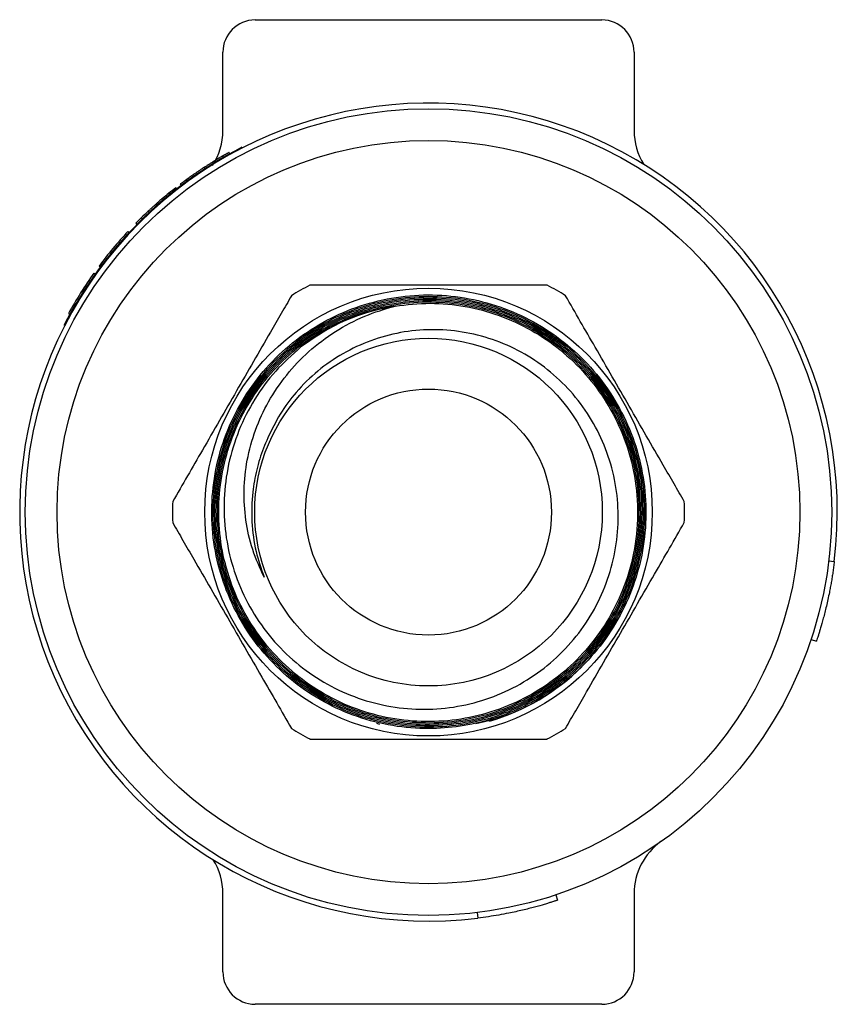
# Model space of a CAD drawing. Header units: inches. Extents: x 3.16 to 12.52, y 1.38 to 9.55.
# Tile 3 of 10: x 7.79 to 8.29, y 1.38 to 1.99. Entities that reach past the tile are written whole.
import ezdxf

# ---------------------------------------------------------------- set-up
doc = ezdxf.new("R2010")
doc.units = ezdxf.units.IN
doc.header["$MEASUREMENT"] = 0

msp = doc.modelspace()

# ---------------------------------------------------------------- linework, layer by layer
at = {"color": 7, "linetype": 'Continuous', "lineweight": 25}
for p, q in [((7.93187, 1.99232), (8.14687, 1.99232)), ((7.93336, 1.99232), (7.93603, 1.9925)), ((7.93603, 1.9925), (8.14272, 1.9925)), ((7.93603, 1.9925), (7.93603, 1.99232)), ((8.14272, 1.9925), (8.14538, 1.99232)), ((8.14272, 1.9925), (8.14272, 1.99232)), ((7.91187, 1.92373), (7.91187, 1.97232)), ((8.16687, 1.97232), (8.16687, 1.92373)), ((7.91578, 1.91028), (7.91626, 1.90941)), ((7.92392, 1.91299), (7.92371, 1.91338)), ((7.91173, 1.90798), (7.91223, 1.90713)), ((7.90028, 1.90095), (7.90082, 1.90013)), ((7.8892, 1.89331), (7.88978, 1.89251)), ((7.88266, 1.88838), (7.88327, 1.8876)), ((7.88548, 1.89055), (7.88608, 1.88976)), ((7.87439, 1.88165), (7.87502, 1.8809)), ((7.87844, 1.88502), (7.87906, 1.88426)), ((7.8656, 1.87384), (7.86627, 1.87312)), ((7.86122, 1.86966), (7.86191, 1.86895)), ((7.85786, 1.86631), (7.85856, 1.86562)), ((7.85293, 1.86117), (7.85365, 1.8605)), ((7.83507, 1.83978), (7.83586, 1.8392)), ((7.83192, 1.83547), (7.83272, 1.8349)), ((7.81613, 1.81039), (7.81699, 1.80991)), ((8.28754, 1.65715), (8.29102, 1.65673)), ((8.2766, 1.60845), (8.27993, 1.60734)), ((8.00711, 1.55645), (8.00895, 1.55579)), ((8.08033, 1.55885), (8.06866, 1.556)), ((7.91187, 1.40232), (7.91187, 1.45091)), ((8.11824, 1.45008), (8.11935, 1.44676)), ((8.16687, 1.45091), (8.16687, 1.40232)), ((8.06954, 1.43914), (8.06996, 1.43567)), ((8.14687, 1.38232), (7.93187, 1.38232)), ((7.93603, 1.38226), (7.93455, 1.38232)), ((7.93603, 1.38232), (7.93603, 1.38226)), ((8.14272, 1.38226), (7.93603, 1.38226)), ((8.14419, 1.38232), (8.14272, 1.38226)), ((8.14272, 1.38232), (8.14272, 1.38226))]:
    msp.add_line(p, q, dxfattribs=at)
for radius in [0.25, 0.23031, 0.13875, 0.10774, 0.07625]:
    msp.add_circle((8.03937, 1.68732), radius, dxfattribs=at)
for centre, radius, start, end in [((7.93187, 1.97232), 0.02, 90, 180), ((8.14687, 1.97232), 0.02, 0, 90), ((8.03937, 1.68732), 0.2535, 353.06888, 276.93112), ((7.8725, 1.92373), 0.03937, 326.89511, 0), ((8.20624, 1.92373), 0.03937, 180, 212.10132), ((8.03937, 1.68732), 0.25394, 117.09507, 152.90452), ((8.03937, 1.68732), 0.25492, 127.93338, 129.14586), ((8.03937, 1.68732), 0.25492, 132.9729, 134.3333), ((8.03937, 1.68732), 0.25492, 134.3333, 135.39996), ((8.03937, 1.68732), 0.25492, 136.99994, 143.26653), ((8.03937, 1.68732), 0.25492, 144.46652, 151.13311), ((8.03937, 1.68732), 0.15875, 117.64656, 122.35344), ((8.03937, 1.68732), 0.15875, 57.64656, 62.35344), ((8.03937, 1.68732), 0.1294, 99.22502, 127.67259), ((8.03937, 1.68732), 0.15875, 177.64656, 182.35344), ((8.03937, 1.68732), 0.15875, 357.64656, 2.35344), ((8.03937, 1.68732), 0.135, 286.30096, 314.74773), ((8.03937, 1.68732), 0.15875, 237.64656, 242.35344), ((8.03937, 1.68732), 0.15875, 297.64656, 302.35344), ((8.20624, 1.45091), 0.03937, 125.21643, 180), ((7.8725, 1.45091), 0.03937, 0, 32.10132), ((7.93187, 1.40232), 0.02, 180, 270), ((8.14687, 1.40232), 0.02, 270, 0)]:
    msp.add_arc(centre, radius, start, end, dxfattribs=at)
for points, knots in [([(7.91578, 1.91028), (7.91578, 1.91027), (7.91577, 1.91027), (7.91575, 1.91026), (7.91575, 1.91026), (7.91574, 1.91025), (7.91574, 1.91025), (7.91574, 1.91025), (7.91574, 1.91025), (7.91573, 1.91025), (7.91573, 1.91025), (7.91572, 1.91024), (7.9157, 1.91023), (7.91565, 1.9102), (7.91562, 1.91018), (7.91544, 1.91008), (7.91521, 1.90996), (7.91474, 1.9097), (7.91456, 1.90959), (7.91425, 1.90942), (7.91413, 1.90935), (7.9139, 1.90922), (7.91378, 1.90915), (7.9135, 1.90899), (7.91336, 1.90891), (7.91314, 1.90879), (7.91307, 1.90875), (7.91296, 1.90869), (7.91292, 1.90866), (7.91286, 1.90863), (7.91284, 1.90862), (7.91281, 1.9086), (7.91278, 1.90859), (7.91255, 1.90846), (7.91221, 1.90826), (7.91173, 1.90798)], [0, 0, 0, 0, 0.0625, 0.0625, 0.09375, 0.09375, 0.109375, 0.109375, 0.117188, 0.117188, 0.125, 0.125, 0.1875, 0.1875, 0.25, 0.25, 0.5, 0.5, 0.625, 0.625, 0.6875, 0.6875, 0.75, 0.75, 0.8125, 0.8125, 0.84375, 0.84375, 0.859375, 0.859375, 0.867188, 0.867188, 0.875, 0.875, 1, 1, 1, 1]), ([(7.91173, 1.90798), (7.9115, 1.90785), (7.91129, 1.90773), (7.91103, 1.90757), (7.91094, 1.90752), (7.91083, 1.90746), (7.91079, 1.90744), (7.91074, 1.90741), (7.91072, 1.9074), (7.91069, 1.90738), (7.91068, 1.90737), (7.91047, 1.90725), (7.91028, 1.90714), (7.90988, 1.9069), (7.90968, 1.90678), (7.90859, 1.90614), (7.90768, 1.90559), (7.90623, 1.9047), (7.90572, 1.90439), (7.90468, 1.90375), (7.90412, 1.9034), (7.9033, 1.90289), (7.90303, 1.90271), (7.90262, 1.90245), (7.90248, 1.90237), (7.90228, 1.90224), (7.90221, 1.90219), (7.90211, 1.90213), (7.90207, 1.9021), (7.902, 1.90206), (7.90196, 1.90203), (7.90157, 1.90178), (7.90102, 1.90143), (7.90028, 1.90095)], [0, 0, 0, 0, 0.0625, 0.0625, 0.09375, 0.09375, 0.109375, 0.109375, 0.117188, 0.117188, 0.125, 0.125, 0.1875, 0.1875, 0.25, 0.25, 0.5, 0.5, 0.625, 0.625, 0.75, 0.75, 0.8125, 0.8125, 0.84375, 0.84375, 0.859375, 0.859375, 0.867188, 0.867188, 0.875, 0.875, 1, 1, 1, 1]), ([(7.90028, 1.90095), (7.89991, 1.90071), (7.89959, 1.9005), (7.89917, 1.90022), (7.89905, 1.90014), (7.89888, 1.90003), (7.89882, 1.89999), (7.89874, 1.89994), (7.89872, 1.89992), (7.89867, 1.89989), (7.89866, 1.89988), (7.89808, 1.8995), (7.89754, 1.89914), (7.89645, 1.8984), (7.89592, 1.89804), (7.8949, 1.89735), (7.89439, 1.897), (7.89347, 1.89636), (7.89302, 1.89605), (7.89215, 1.89543), (7.89171, 1.89512), (7.89111, 1.89469), (7.89091, 1.89455), (7.89063, 1.89435), (7.89054, 1.89428), (7.89041, 1.89418), (7.89036, 1.89415), (7.8903, 1.89411), (7.89028, 1.89409), (7.89023, 1.89406), (7.8902, 1.89404), (7.88996, 1.89386), (7.88963, 1.89362), (7.8892, 1.89331)], [0, 0, 0, 0, 0.0625, 0.0625, 0.09375, 0.09375, 0.109375, 0.109375, 0.117188, 0.117188, 0.125, 0.125, 0.25, 0.25, 0.375, 0.375, 0.5, 0.5, 0.625, 0.625, 0.75, 0.75, 0.8125, 0.8125, 0.84375, 0.84375, 0.859375, 0.859375, 0.867188, 0.867188, 0.875, 0.875, 1, 1, 1, 1]), ([(7.8892, 1.89331), (7.88899, 1.89316), (7.88881, 1.89302), (7.88858, 1.89286), (7.88851, 1.89281), (7.88842, 1.89274), (7.88839, 1.89272), (7.88835, 1.89269), (7.88833, 1.89268), (7.88831, 1.89266), (7.8883, 1.89265), (7.88815, 1.89254), (7.88802, 1.89244), (7.88782, 1.8923), (7.88776, 1.89225), (7.88763, 1.89216), (7.88756, 1.89211), (7.88727, 1.89189), (7.88706, 1.89173), (7.88677, 1.89151), (7.88668, 1.89145), (7.8865, 1.89132), (7.88641, 1.89125), (7.88604, 1.89097), (7.88582, 1.89081), (7.88565, 1.89067), (7.88562, 1.89065), (7.88558, 1.89062), (7.88557, 1.89061), (7.88555, 1.8906), (7.88555, 1.8906), (7.88554, 1.89059), (7.88554, 1.89059), (7.88554, 1.89059), (7.88553, 1.89059), (7.88551, 1.89057), (7.8855, 1.89056), (7.88548, 1.89055)], [0, 0, 0, 0, 0.0625, 0.0625, 0.09375, 0.09375, 0.109375, 0.109375, 0.117188, 0.117188, 0.125, 0.125, 0.1875, 0.1875, 0.21875, 0.21875, 0.25, 0.25, 0.375, 0.375, 0.4375, 0.4375, 0.5, 0.5, 0.75, 0.75, 0.8125, 0.8125, 0.84375, 0.84375, 0.859375, 0.859375, 0.867188, 0.867188, 0.875, 0.875, 1, 1, 1, 1]), ([(7.87439, 1.88165), (7.87364, 1.88102), (7.873, 1.88046), (7.87217, 1.87975), (7.87192, 1.87953), (7.87158, 1.87923), (7.87147, 1.87913), (7.87131, 1.879), (7.87126, 1.87895), (7.87119, 1.87889), (7.87117, 1.87887), (7.87113, 1.87884), (7.87112, 1.87883), (7.8711, 1.87881), (7.8711, 1.87881), (7.87109, 1.8788), (7.87109, 1.8788), (7.87066, 1.87843), (7.87026, 1.87807), (7.86965, 1.87753), (7.86945, 1.87735), (7.86905, 1.87699), (7.86886, 1.87682), (7.86844, 1.87644), (7.86821, 1.87623), (7.86784, 1.87589), (7.86771, 1.87577), (7.8675, 1.87559), (7.86743, 1.87552), (7.86733, 1.87543), (7.86729, 1.87539), (7.86722, 1.87533), (7.86717, 1.87528), (7.86679, 1.87493), (7.86627, 1.87446), (7.8656, 1.87384)], [0, 0, 0, 0, 0.25, 0.25, 0.375, 0.375, 0.4375, 0.4375, 0.46875, 0.46875, 0.484375, 0.484375, 0.492188, 0.492188, 0.496094, 0.496094, 0.5, 0.5, 0.625, 0.625, 0.6875, 0.6875, 0.75, 0.75, 0.8125, 0.8125, 0.84375, 0.84375, 0.859375, 0.859375, 0.867188, 0.867188, 0.875, 0.875, 1, 1, 1, 1]), ([(8.11303, 1.82794), (8.10922, 1.82794), (8.09884, 1.82794), (8.08098, 1.82794), (8.06021, 1.82794), (8.03952, 1.82794), (8.01898, 1.82794), (7.99866, 1.82794), (7.98064, 1.82794), (7.96996, 1.82794), (7.96571, 1.82794)], [0, 0, 0, 0, 0.080989, 0.220146, 0.360047, 0.500014, 0.636945, 0.773819, 0.910055, 1, 1, 1, 1]), ([(7.95442, 1.82142), (7.95232, 1.81778), (7.94806, 1.81042), (7.94012, 1.79666), (7.93086, 1.78062), (7.91678, 1.75624), (7.90314, 1.73261), (7.8898, 1.7095), (7.88379, 1.69909), (7.88076, 1.69384)], [0, 0, 0, 0, 0.0891809, 0.1803609, 0.3217452, 0.4632684, 0.7475102, 0.8725077, 1, 1, 1, 1]), ([(8.01863, 1.81504), (8.02587, 1.81586), (8.04036, 1.81749), (8.06222, 1.81532), (8.08338, 1.80971), (8.10334, 1.80062), (8.12145, 1.78826), (8.13728, 1.77309), (8.15028, 1.75542), (8.16053, 1.7352), (8.16719, 1.71272), (8.16976, 1.68869), (8.16774, 1.6646), (8.16161, 1.64197), (8.15182, 1.6215), (8.13922, 1.60351), (8.12372, 1.58795), (8.10587, 1.57514), (8.08609, 1.56558), (8.06499, 1.5594), (8.04315, 1.55693), (8.02119, 1.55809), (7.99976, 1.56299), (7.97941, 1.57135), (7.9608, 1.58308), (7.94437, 1.59771), (7.93068, 1.61495), (7.92002, 1.6342), (7.91281, 1.655), (7.90912, 1.67671), (7.9092, 1.69873), (7.9129, 1.72044), (7.92028, 1.7412), (7.93096, 1.76047), (7.9448, 1.77762), (7.96127, 1.79227), (7.98001, 1.80388), (8.00041, 1.81226), (8.02194, 1.81701), (8.04397, 1.81816), (8.06587, 1.81551), (8.08704, 1.8093), (8.10684, 1.79955), (8.12477, 1.78667), (8.14023, 1.77091), (8.15289, 1.75282), (8.16226, 1.73282), (8.16822, 1.71155), (8.17044, 1.68957), (8.16902, 1.66752), (8.16384, 1.64604), (8.1552, 1.62569), (8.14319, 1.60713), (8.12829, 1.59079), (8.11081, 1.57724), (8.09134, 1.56675), (8.07035, 1.55975), (8.04849, 1.55629), (8.02637, 1.55664), (8.00459, 1.56062), (7.98382, 1.56827), (7.96458, 1.57924), (7.9475, 1.59334), (7.93298, 1.61007), (7.92153, 1.62904), (7.91336, 1.64964), (7.90884, 1.67133), (7.90794, 1.69348), (7.91086, 1.71546), (7.91735, 1.73666), (7.92738, 1.75644), (7.94054, 1.77431), (7.95656, 1.78966), (7.97489, 1.80217), (7.99509, 1.81135), (8.01654, 1.81708), (8.03865, 1.81906), (8.0608, 1.81737), (8.08232, 1.81191), (8.10267, 1.80298), (8.12118, 1.7907), (8.13743, 1.77554), (8.15083, 1.75781), (8.16115, 1.73812), (8.16793, 1.71694), (8.17114, 1.69494), (8.17054, 1.67271), (8.16628, 1.65087), (8.15835, 1.63008), (8.1471, 1.61088), (8.13272, 1.59389), (8.11574, 1.57949), (8.09655, 1.56821), (8.07575, 1.56024), (8.0539, 1.55595), (8.03163, 1.55532), (8.00958, 1.55851), (7.98834, 1.56528), (7.96859, 1.5756), (7.95079, 1.58902), (7.93555, 1.6053), (7.9232, 1.62387), (7.91421, 1.64428), (7.9087, 1.6659), (7.90698, 1.68815), (7.90893, 1.71038), (7.91467, 1.73195), (7.92388, 1.75228), (7.93645, 1.77074), (7.95188, 1.78689), (7.96985, 1.80015), (7.98976, 1.81029), (8.01111, 1.81685), (8.03326, 1.81982), (8.0556, 1.81895), (8.07749, 1.81442), (8.09828, 1.8062), (8.11745, 1.79467), (8.13435, 1.78002), (8.14862, 1.76279), (8.15973, 1.74337), (8.16749, 1.72238), (8.17155, 1.70036), (8.17192, 1.67798), (8.16846, 1.65586), (8.1614, 1.6346), (8.1508, 1.61487), (8.1371, 1.59715), (8.12056, 1.58203), (8.10176, 1.56983), (8.08114, 1.56104), (8.05935, 1.55576), (8.03698, 1.55429), (8.01466, 1.55652), (7.99306, 1.56254), (7.97273, 1.57203), (7.95433, 1.58487), (7.93829, 1.60057), (7.92517, 1.61878), (7.91522, 1.63891), (7.90887, 1.66045), (7.90615, 1.68274), (7.90729, 1.70517), (7.9121, 1.72712), (7.92061, 1.74791), (7.93242, 1.76703), (7.94733, 1.78385), (7.96482, 1.79799), (7.98446, 1.80892), (8.00565, 1.81647), (8.02781, 1.82029), (8.05031, 1.8204), (8.0725, 1.81666), (8.09377, 1.80932), (8.11348, 1.79844), (8.13113, 1.78446), (8.14612, 1.76766), (8.15816, 1.74863), (8.16675, 1.72781), (8.1718, 1.70585), (8.17302, 1.68335), (8.17051, 1.66095), (8.16421, 1.63931), (8.15443, 1.619), (8.14131, 1.60066), (8.12535, 1.58472), (8.1069, 1.57176), (8.08656, 1.562), (8.06484, 1.55587), (8.04241, 1.5534), (8.01988, 1.55481), (7.99789, 1.5599), (7.97709, 1.56869), (7.95801, 1.58078), (7.94129, 1.59597), (7.92729, 1.6137), (7.91654, 1.63357), (7.9092, 1.65495), (7.90563, 1.67726), (7.90577, 1.69987), (7.90979, 1.72212), (7.91742, 1.74341), (7.92859, 1.76308), (7.94284, 1.78066), (7.95989, 1.79553), (7.97916, 1.80739), (8.00018, 1.81578), (8.0223, 1.8206), (8.04493, 1.82156), (8.0674, 1.81878), (8.08907, 1.81219), (8.10937, 1.80213), (8.12764, 1.78873), (8.14347, 1.77251), (8.15628, 1.75381), (8.16585, 1.73326), (8.17175, 1.71137), (8.17397, 1.6888), (8.17229, 1.66618), (8.16691, 1.64414), (8.15784, 1.62334), (8.14546, 1.60432), (8.13001, 1.5877), (8.1128, 1.57443), (8.09456, 1.56457), (8.07599, 1.55777), (8.05662, 1.5538), (8.03591, 1.55261), (8.01428, 1.55486), (7.99238, 1.5609), (7.97182, 1.5706), (7.95314, 1.58355), (7.93695, 1.59951), (7.92361, 1.61792), (7.91362, 1.63835), (7.90712, 1.66015), (7.90445, 1.68274), (7.90554, 1.70547), (7.9105, 1.72768), (7.91905, 1.74878), (7.9311, 1.7681), (7.94615, 1.78518), (7.96392, 1.79943), (7.98379, 1.81057), (8.00528, 1.81813), (8.02772, 1.82206), (8.05051, 1.82209), (8.073, 1.81837), (8.09452, 1.81084), (8.11452, 1.79988), (8.13234, 1.78565), (8.14758, 1.76868), (8.15969, 1.74935), (8.16846, 1.72828), (8.17349, 1.70602), (8.17479, 1.68324), (8.17217, 1.66056), (8.16585, 1.63862), (8.15586, 1.61808), (8.14263, 1.59946), (8.1264, 1.58337), (8.10945, 1.57144), (8.09289, 1.56294), (8.08247, 1.55948), (8.07726, 1.55774)], [0, 0, 0, 0, 0.004058, 0.008116, 0.012174, 0.016231, 0.020291, 0.024351, 0.028412, 0.032473, 0.036944, 0.041414, 0.045885, 0.050356, 0.054422, 0.058487, 0.062554, 0.066621, 0.07069, 0.074759, 0.078829, 0.082899, 0.08697, 0.091042, 0.095115, 0.099188, 0.103262, 0.107337, 0.111413, 0.115488, 0.119566, 0.123643, 0.127722, 0.131801, 0.135881, 0.139961, 0.144043, 0.148125, 0.152208, 0.156291, 0.160375, 0.16446, 0.168546, 0.172632, 0.17672, 0.180807, 0.184896, 0.188985, 0.193075, 0.197166, 0.201258, 0.205349, 0.209443, 0.213536, 0.217631, 0.221726, 0.225822, 0.229918, 0.234016, 0.238113, 0.242213, 0.246312, 0.250412, 0.254513, 0.258615, 0.262717, 0.26682, 0.270924, 0.275029, 0.279134, 0.28324, 0.287346, 0.291454, 0.295562, 0.299671, 0.303781, 0.307891, 0.312002, 0.316114, 0.320227, 0.32434, 0.328454, 0.332569, 0.336684, 0.340801, 0.344917, 0.349035, 0.353153, 0.357273, 0.361392, 0.365513, 0.369634, 0.373756, 0.377879, 0.382003, 0.386126, 0.390252, 0.394377, 0.398504, 0.40263, 0.406759, 0.410887, 0.415016, 0.419146, 0.423277, 0.427408, 0.431541, 0.435673, 0.439807, 0.443941, 0.448077, 0.452212, 0.456349, 0.460486, 0.464624, 0.468763, 0.472903, 0.477042, 0.481184, 0.485325, 0.489468, 0.49361, 0.497754, 0.501899, 0.506044, 0.51019, 0.514337, 0.518484, 0.522632, 0.526781, 0.530931, 0.535081, 0.539232, 0.543384, 0.547537, 0.55169, 0.555844, 0.559998, 0.564154, 0.56831, 0.572467, 0.576624, 0.580783, 0.584942, 0.589102, 0.593262, 0.597424, 0.601585, 0.605748, 0.609912, 0.614076, 0.61824, 0.622406, 0.626572, 0.63074, 0.634907, 0.639076, 0.643245, 0.647415, 0.651586, 0.655757, 0.659929, 0.664102, 0.668276, 0.67245, 0.676625, 0.680801, 0.684977, 0.689155, 0.693332, 0.697511, 0.701691, 0.705871, 0.710052, 0.714234, 0.718415, 0.722599, 0.726782, 0.730967, 0.735152, 0.739338, 0.743525, 0.747712, 0.7519, 0.756089, 0.760278, 0.764469, 0.76866, 0.772852, 0.777044, 0.781238, 0.785431, 0.789626, 0.793821, 0.798018, 0.802214, 0.806412, 0.81061, 0.81481, 0.819009, 0.82321, 0.827411, 0.831613, 0.835815, 0.839479, 0.843143, 0.846808, 0.850472, 0.854678, 0.858884, 0.863092, 0.8673, 0.871509, 0.875718, 0.879929, 0.88414, 0.888352, 0.892564, 0.896777, 0.900991, 0.905206, 0.909421, 0.913637, 0.917854, 0.922072, 0.926289, 0.930509, 0.934728, 0.938949, 0.94317, 0.947392, 0.951614, 0.955838, 0.960062, 0.964287, 0.968512, 0.972739, 0.976965, 0.981193, 0.985422, 0.989651, 0.993881, 0.99694, 1, 1, 1, 1]), ([(8.19799, 1.69384), (8.19589, 1.69748), (8.19163, 1.70484), (8.18369, 1.7186), (8.17443, 1.73464), (8.16035, 1.75902), (8.14671, 1.78265), (8.13337, 1.80576), (8.12736, 1.81617), (8.12433, 1.82142)], [0, 0, 0, 0, 0.089181, 0.180361, 0.321745, 0.463268, 0.74751, 0.872508, 1, 1, 1, 1]), ([(7.93748, 1.64693), (7.9349, 1.6526), (7.92973, 1.66394), (7.9257, 1.68229), (7.92459, 1.70096), (7.92654, 1.71983), (7.93165, 1.73834), (7.93984, 1.75619), (7.95101, 1.77261), (7.96494, 1.78734), (7.98133, 1.79961), (7.99936, 1.80928), (8.01229, 1.81314), (8.01863, 1.81504)], [0, 0, 0, 0, 0.087117, 0.174248, 0.261265, 0.348292, 0.438636, 0.528989, 0.622184, 0.715391, 0.81151, 0.907643, 1, 1, 1, 1]), ([(8.01633, 1.81427), (8.01183, 1.81346), (8.00016, 1.81138), (7.98081, 1.80368), (7.96754, 1.79466), (7.96029, 1.78974)], [0, 0, 0, 0, 0.221838, 0.575261, 1, 1, 1, 1]), ([(7.96029, 1.78974), (7.95488, 1.78489), (7.94405, 1.77521), (7.93114, 1.75751), (7.92128, 1.73803), (7.91486, 1.7172), (7.91213, 1.69565), (7.91301, 1.67406), (7.91759, 1.65301), (7.92556, 1.6331), (7.93682, 1.61492), (7.95087, 1.59895), (7.96742, 1.58567), (7.98584, 1.57539), (8.00571, 1.56845), (8.02634, 1.56493), (8.04722, 1.56502), (8.06769, 1.56856), (8.08718, 1.57556), (8.10515, 1.58565), (8.12105, 1.59865), (8.13451, 1.61402), (8.14507, 1.63144), (8.15257, 1.65027), (8.15668, 1.67006), (8.15745, 1.69015), (8.15474, 1.71001), (8.1488, 1.72903), (8.1397, 1.74669), (8.12785, 1.76251), (8.1135, 1.776), (8.09719, 1.78687), (8.0793, 1.79473), (8.06046, 1.79948), (8.04113, 1.8009), (8.02196, 1.7991), (8.00344, 1.79403), (7.98612, 1.786), (7.97049, 1.77514), (7.95749, 1.76237), (7.94703, 1.74833), (7.94218, 1.73831), (7.93976, 1.7333)], [0, 0, 0, 0, 0.0269157, 0.0538305, 0.080754, 0.1076764, 0.1343521, 0.1610267, 0.1875069, 0.2139862, 0.240261, 0.2665349, 0.2925941, 0.3186523, 0.344505, 0.3703566, 0.3960125, 0.4216676, 0.4471166, 0.4725646, 0.4977971, 0.5230285, 0.5480584, 0.5730872, 0.5979184, 0.6227487, 0.6473715, 0.6719933, 0.6963996, 0.7208048, 0.7450112, 0.7692166, 0.7932227, 0.8172278, 0.841024, 0.8648191, 0.8883997, 0.9119792, 0.9353618, 0.9587433, 0.9793719, 1, 1, 1, 1]), ([(7.93976, 1.7333), (7.93883, 1.73118), (7.93603, 1.72477), (7.93259, 1.71358), (7.92983, 1.69827), (7.92943, 1.68121), (7.93178, 1.66334), (7.93564, 1.65222), (7.93748, 1.64693)], [0, 0, 0, 0, 0.07831, 0.236463, 0.394617, 0.602877, 0.811137, 1, 1, 1, 1]), ([(7.88076, 1.6808), (7.88286, 1.67716), (7.88711, 1.66979), (7.89505, 1.65604), (7.90432, 1.63999), (7.91839, 1.61561), (7.93203, 1.59198), (7.94538, 1.56887), (7.95138, 1.55846), (7.95442, 1.55321)], [0, 0, 0, 0, 0.0891809, 0.1803609, 0.3217452, 0.4632684, 0.7475102, 0.8725077, 1, 1, 1, 1]), ([(8.12433, 1.55321), (8.12643, 1.55685), (8.13068, 1.56422), (8.13862, 1.57797), (8.14789, 1.59402), (8.16196, 1.6184), (8.1756, 1.64203), (8.18895, 1.66514), (8.19495, 1.67554), (8.19799, 1.6808)], [0, 0, 0, 0, 0.089181, 0.180361, 0.321745, 0.463268, 0.74751, 0.872508, 1, 1, 1, 1]), ([(8.29102, 1.65673), (8.29088, 1.65562), (8.2906, 1.65341), (8.29014, 1.65014), (8.28964, 1.64691), (8.2891, 1.64374), (8.28854, 1.64062), (8.28785, 1.63706), (8.28703, 1.63313), (8.28576, 1.62759), (8.28417, 1.62134), (8.28272, 1.61625), (8.28173, 1.61297), (8.28102, 1.61071), (8.28043, 1.60885), (8.28, 1.60758), (8.27995, 1.60742), (8.27993, 1.60734)], [0, 0, 0, 0, 0.042381, 0.084357, 0.1261, 0.167789, 0.2096, 0.251709, 0.314497, 0.377227, 0.502282, 0.626999, 0.689308, 0.751557, 0.834513, 0.916837, 1, 1, 1, 1]), ([(7.96571, 1.54669), (7.96953, 1.54669), (7.9799, 1.54669), (7.99776, 1.54669), (8.01853, 1.54669), (8.03922, 1.54669), (8.05976, 1.54669), (8.08008, 1.54669), (8.09811, 1.54669), (8.10879, 1.54669), (8.11303, 1.54669)], [0, 0, 0, 0, 0.080989, 0.220146, 0.360047, 0.500014, 0.636945, 0.773819, 0.910055, 1, 1, 1, 1]), ([(8.11935, 1.44676), (8.11933, 1.44676), (8.11929, 1.44674), (8.11897, 1.44664), (8.11846, 1.44647), (8.11775, 1.44624), (8.11683, 1.44594), (8.11552, 1.44552), (8.11371, 1.44496), (8.11044, 1.44397), (8.10535, 1.44252), (8.0991, 1.44093), (8.09356, 1.43966), (8.08865, 1.43863), (8.08299, 1.43757), (8.07655, 1.43652), (8.07217, 1.43595), (8.06996, 1.43567)], [0, 0, 0, 0, 0.041798, 0.083205, 0.124403, 0.165575, 0.206906, 0.248578, 0.310815, 0.373136, 0.497854, 0.622908, 0.685626, 0.748426, 0.832299, 0.915685, 1, 1, 1, 1])]:
    msp.add_open_spline(points, degree=3, knots=knots, dxfattribs=at)
msp.add_open_spline([(7.87844, 1.88502), (7.87708, 1.88391), (7.87573, 1.88279), (7.87439, 1.88165)], degree=3, dxfattribs=at)

doc.saveas('drawing.dxf')
